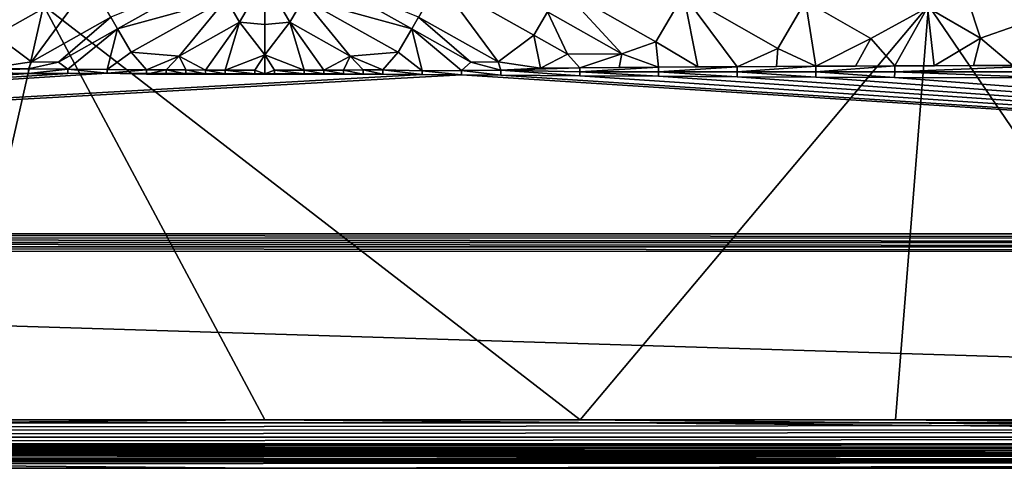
# Model space of a CAD drawing. Header units: inches. Extents: x -23.7 to 23.7, y -7.1 to 20.5.
# Tile 27 of 71: x -2 to 6, y -7.1 to -3.5. Entities that reach past the tile are written whole.
import ezdxf

# ---------------------------------------------------------------- set-up
doc = ezdxf.new("R2010")
doc.units = ezdxf.units.IN
doc.layers.get('0').update_dxf_attribs({"true_color": 0xc2ced6})

msp = doc.modelspace()

# ---------------------------------------------------------------- linework, layer by layer
for points in [[(5.5867, -3.0309), (5.364, -3.4155), (5.7941, -3.662), (5.5867, -3.0309)], [(6.3511, -3.4693), (5.5867, -3.0309), (5.7941, -3.662), (6.3511, -3.4693)], [(-1.2463, -3.4921), (-1.191, -3.587), (-0.4232, -3.1561), (-1.2463, -3.4921)], [(-0.3129, -3.3454), (-0.4232, -3.1561), (-1.191, -3.587), (-0.3129, -3.3454)], [(-0.3129, -3.3454), (-0.2026, -3.5345), (0, -3.1825), (-0.3129, -3.3454)], [(-0.2026, -3.5345), (0, -3.5523), (0, -3.1825), (-0.2026, -3.5345)], [(0.2026, -3.5345), (0, -3.1825), (0, -3.5523), (0.2026, -3.5345)], [(0.3129, -3.3454), (0, -3.1825), (0.2026, -3.5345), (0.3129, -3.3454)], [(1.191, -3.587), (0.4232, -3.1561), (0.3129, -3.3454), (1.191, -3.587)], [(0.4232, -3.1561), (1.191, -3.587), (1.2463, -3.4921), (0.4232, -3.1561)], [(-2.2901, -3.4485), (-2.1792, -3.6392), (-1.4125, -3.2069), (-2.2901, -3.4485)], [(-1.4125, -3.2069), (-2.1792, -3.6392), (-1.8887, -3.8544), (-1.4125, -3.2069)], [(-1.8887, -3.8544), (-1.2463, -3.4921), (-1.4125, -3.2069), (-1.8887, -3.8544)], [(1.4125, -3.2069), (1.2463, -3.4921), (1.8887, -3.8544), (1.4125, -3.2069)], [(1.4125, -3.2069), (2.1792, -3.6392), (2.2901, -3.4485), (1.4125, -3.2069)], [(1.8887, -3.8544), (2.1792, -3.6392), (1.4125, -3.2069), (1.8887, -3.8544)], [(2.4012, -3.2575), (2.2901, -3.4485), (2.8909, -3.7894), (2.4012, -3.2575)], [(2.4012, -3.2575), (3.1668, -3.6922), (3.3892, -3.3093), (2.4012, -3.2575)], [(2.8909, -3.7894), (3.1668, -3.6922), (2.4012, -3.2575), (2.8909, -3.7894)], [(-1.191, -3.587), (-1.0805, -3.7765), (-0.3129, -3.3454), (-1.191, -3.587)], [(-0.3129, -3.3454), (-1.0805, -3.7765), (-0.6915, -3.8091), (-0.3129, -3.3454)], [(-0.6915, -3.8091), (-0.2026, -3.5345), (-0.3129, -3.3454), (-0.6915, -3.8091)], [(0.3129, -3.3454), (0.2026, -3.5345), (0.6915, -3.8091), (0.3129, -3.3454)], [(0.3129, -3.3454), (1.0805, -3.7765), (1.191, -3.587), (0.3129, -3.3454)], [(0.6915, -3.8091), (1.0805, -3.7765), (0.3129, -3.3454), (0.6915, -3.8091)], [(3.3892, -3.3093), (3.1668, -3.6922), (3.5063, -3.8966), (3.3892, -3.3093)], [(3.3892, -3.3093), (4.1542, -3.7457), (4.3767, -3.3621), (3.3892, -3.3093)], [(4.1542, -3.7457), (3.3892, -3.3093), (3.8249, -3.8945), (4.1542, -3.7457)], [(3.8249, -3.8945), (3.3892, -3.3093), (3.5063, -3.8966), (3.8249, -3.8945)], [(-5.3744, -3.3997), (-1.7915, -3.3997), (-2.5527, -6.7537), (-5.3744, -3.3997)], [(-1.7915, -3.3997), (0, -6.7537), (-2.5527, -6.7537), (-1.7915, -3.3997)], [(-1.7915, -3.3997), (5.3744, -3.3997), (2.5527, -6.7537), (-1.7915, -3.3997)], [(2.5527, -6.7537), (0, -6.7537), (-1.7915, -3.3997), (2.5527, -6.7537)], [(2.5527, -6.7537), (5.3744, -3.3997), (5.1054, -6.7537), (2.5527, -6.7537)], [(4.3767, -3.3621), (4.1542, -3.7457), (4.4623, -3.891), (4.3767, -3.3621)], [(4.3767, -3.3621), (4.9071, -3.6655), (5.364, -3.4155), (4.3767, -3.3621)], [(4.4623, -3.891), (4.9071, -3.6655), (4.3767, -3.3621), (4.4623, -3.891)], [(5.364, -3.4155), (4.9071, -3.6655), (5.0997, -3.888), (5.364, -3.4155)], [(5.0997, -3.888), (5.4183, -3.8867), (5.364, -3.4155), (5.0997, -3.888)], [(5.3744, -3.3997), (7.6581, -6.7537), (5.1054, -6.7537), (5.3744, -3.3997)], [(5.364, -3.4155), (5.4183, -3.8867), (5.7941, -3.662), (5.364, -3.4155)], [(8.9574, -3.3997), (7.6581, -6.7537), (5.3744, -3.3997), (8.9574, -3.3997)], [(-1.2463, -3.4921), (-1.8887, -3.8544), (-1.6692, -3.8566), (-1.2463, -3.4921)], [(-1.6692, -3.8566), (-1.191, -3.587), (-1.2463, -3.4921), (-1.6692, -3.8566)], [(1.2463, -3.4921), (1.191, -3.587), (1.6692, -3.8566), (1.2463, -3.4921)], [(1.6692, -3.8566), (1.8887, -3.8544), (1.2463, -3.4921), (1.6692, -3.8566)], [(2.2901, -3.4485), (2.1792, -3.6392), (2.4507, -3.7932), (2.2901, -3.4485)], [(2.4507, -3.7932), (2.8909, -3.7894), (2.2901, -3.4485), (2.4507, -3.7932)], [(5.7941, -3.662), (6.0557, -3.8844), (6.3511, -3.4693), (5.7941, -3.662)], [(-0.6915, -3.8091), (-0.4782, -3.921), (-0.2026, -3.5345), (-0.6915, -3.8091)], [(-0.2026, -3.5345), (-0.4782, -3.921), (-0.3188, -3.9216), (-0.2026, -3.5345)], [(-0.3188, -3.9216), (0, -3.7989), (-0.2026, -3.5345), (-0.3188, -3.9216)], [(0, -3.5523), (-0.2026, -3.5345), (0, -3.7989), (0, -3.5523)], [(0, -3.5523), (0, -3.7989), (0.2026, -3.5345), (0, -3.5523)], [(0.3188, -3.9216), (0.2026, -3.5345), (0, -3.7989), (0.3188, -3.9216)], [(0.2026, -3.5345), (0.3188, -3.9216), (0.4782, -3.9225), (0.2026, -3.5345)], [(0.6915, -3.8091), (0.2026, -3.5345), (0.4782, -3.9225), (0.6915, -3.8091)], [(-1.8887, -3.8544), (-2.1792, -3.6392), (-2.2315, -3.9072), (-1.8887, -3.8544)], [(-1.6692, -3.8566), (-1.594, -3.9132), (-1.191, -3.587), (-1.6692, -3.8566)], [(-1.191, -3.587), (-1.594, -3.9132), (-1.2752, -3.916), (-1.191, -3.587)], [(-1.0805, -3.7765), (-1.191, -3.587), (-1.2752, -3.916), (-1.0805, -3.7765)], [(1.0805, -3.7765), (1.2751, -3.9264), (1.191, -3.587), (1.0805, -3.7765)], [(1.6692, -3.8566), (1.191, -3.587), (1.5939, -3.925), (1.6692, -3.8566)], [(1.191, -3.587), (1.2751, -3.9264), (1.5939, -3.925), (1.191, -3.587)], [(1.8887, -3.8544), (2.2315, -3.9072), (2.1792, -3.6392), (1.8887, -3.8544)], [(2.2315, -3.9072), (2.4507, -3.7932), (2.1792, -3.6392), (2.2315, -3.9072)], [(4.781, -3.8894), (4.9071, -3.6655), (4.4623, -3.891), (4.781, -3.8894)], [(4.9071, -3.6655), (4.781, -3.8894), (5.0997, -3.888), (4.9071, -3.6655)], [(5.737, -3.8855), (5.7941, -3.662), (5.4183, -3.8867), (5.737, -3.8855)], [(5.7941, -3.662), (5.737, -3.8855), (6.0557, -3.8844), (5.7941, -3.662)], [(2.8909, -3.7894), (3.1876, -3.899), (3.1668, -3.6922), (2.8909, -3.7894)], [(3.5063, -3.8966), (3.1668, -3.6922), (3.1876, -3.899), (3.5063, -3.8966)], [(3.8249, -3.8945), (4.1436, -3.8927), (4.1542, -3.7457), (3.8249, -3.8945)], [(4.1436, -3.8927), (4.4623, -3.891), (4.1542, -3.7457), (4.1436, -3.8927)], [(-1.2752, -3.916), (-0.9564, -3.9184), (-1.0805, -3.7765), (-1.2752, -3.916)], [(-0.6915, -3.8091), (-1.0805, -3.7765), (-0.9564, -3.9184), (-0.6915, -3.8091)], [(-0.797, -3.9193), (-0.6915, -3.8091), (-0.9564, -3.9184), (-0.797, -3.9193)], [(-0.6376, -3.9202), (-0.6915, -3.8091), (-0.797, -3.9193), (-0.6376, -3.9202)], [(-0.4782, -3.921), (-0.6915, -3.8091), (-0.6376, -3.9202), (-0.4782, -3.921)], [(0, -3.7989), (-0.3188, -3.9216), (-0.0797, -3.9222), (0, -3.7989)], [(0, -3.951), (0, -3.7989), (-0.0797, -3.9222), (0, -3.951)], [(0, -3.7989), (0.0797, -3.9222), (0.3188, -3.9216), (0, -3.7989)], [(0, -3.951), (0.0797, -3.9222), (0, -3.7989), (0, -3.951)], [(0.4782, -3.9225), (0.6376, -3.9217), (0.6915, -3.8091), (0.4782, -3.9225)], [(0.6376, -3.9217), (0.797, -3.9209), (0.6915, -3.8091), (0.6376, -3.9217)], [(0.6915, -3.8091), (0.9564, -3.9201), (1.0805, -3.7765), (0.6915, -3.8091)], [(0.797, -3.9209), (0.9564, -3.9201), (0.6915, -3.8091), (0.797, -3.9209)], [(1.2751, -3.9264), (1.0805, -3.7765), (0.9564, -3.9201), (1.2751, -3.9264)], [(2.4507, -3.7932), (2.2315, -3.9072), (2.5502, -3.9043), (2.4507, -3.7932)], [(2.5502, -3.9043), (2.8909, -3.7894), (2.4507, -3.7932), (2.5502, -3.9043)], [(2.5502, -3.9043), (2.8689, -3.9015), (2.8909, -3.7894), (2.5502, -3.9043)], [(2.8909, -3.7894), (2.8689, -3.9015), (3.1876, -3.899), (2.8909, -3.7894)], [(-2.2315, -3.9072), (-1.9127, -3.9102), (-1.8887, -3.8544), (-2.2315, -3.9072)], [(-1.6692, -3.8566), (-1.8887, -3.8544), (-1.9127, -3.9102), (-1.6692, -3.8566)], [(-1.9127, -3.9102), (-1.594, -3.9132), (-1.6692, -3.8566), (-1.9127, -3.9102)], [(1.9126, -3.9235), (1.6692, -3.8566), (1.5939, -3.925), (1.9126, -3.9235)], [(1.6692, -3.8566), (1.9126, -3.9235), (1.8887, -3.8544), (1.6692, -3.8566)], [(2.2315, -3.9072), (1.8887, -3.8544), (1.9126, -3.9235), (2.2315, -3.9072)], [(1.9126, -3.9235), (2.5499, -3.9363), (2.5502, -3.9043), (1.9126, -3.9235)], [(2.5502, -3.9043), (2.2315, -3.9072), (1.9126, -3.9235), (2.5502, -3.9043)], [(2.5499, -3.9363), (3.1873, -3.9361), (3.1876, -3.899), (2.5499, -3.9363)], [(3.1876, -3.899), (2.5502, -3.9043), (2.5499, -3.9363), (3.1876, -3.899)], [(3.1876, -3.899), (2.8689, -3.9015), (2.5502, -3.9043), (3.1876, -3.899)], [(3.1873, -3.9361), (3.8247, -3.9359), (3.8249, -3.8945), (3.1873, -3.9361)], [(3.8249, -3.8945), (3.1876, -3.899), (3.1873, -3.9361), (3.8249, -3.8945)], [(3.1876, -3.899), (3.8249, -3.8945), (3.5063, -3.8966), (3.1876, -3.899)], [(3.8247, -3.9359), (4.4621, -3.9359), (4.4623, -3.891), (3.8247, -3.9359)], [(4.4623, -3.891), (3.8249, -3.8945), (3.8247, -3.9359), (4.4623, -3.891)], [(4.1436, -3.8927), (3.8249, -3.8945), (4.4623, -3.891), (4.1436, -3.8927)], [(4.4621, -3.9359), (5.0995, -3.9357), (5.0997, -3.888), (4.4621, -3.9359)], [(5.0997, -3.888), (4.4623, -3.891), (4.4621, -3.9359), (5.0997, -3.888)], [(4.781, -3.8894), (4.4623, -3.891), (5.0997, -3.888), (4.781, -3.8894)], [(5.0995, -3.9357), (6.3743, -3.9355), (6.3744, -3.8834), (5.0995, -3.9357)], [(6.3744, -3.8834), (5.0997, -3.888), (5.0995, -3.9357), (6.3744, -3.8834)], [(5.737, -3.8855), (5.0997, -3.888), (6.3744, -3.8834), (5.737, -3.8855)], [(5.0997, -3.888), (5.737, -3.8855), (5.4183, -3.8867), (5.0997, -3.888)], [(6.0557, -3.8844), (5.737, -3.8855), (6.3744, -3.8834), (6.0557, -3.8844)], [(-1.2749, -3.9468), (-1.5936, -3.9481), (-21.6418, -5.2481), (-1.2749, -3.9468)], [(-1.2749, -3.9468), (-21.6418, -5.2481), (1.2748, -3.9568), (-1.2749, -3.9468)], [(-21.6418, -5.2481), (-1.5936, -3.9481), (-1.9123, -3.9494), (-21.6418, -5.2481)], [(-2.5496, -3.9671), (-21.6418, -5.2481), (-1.9123, -3.9494), (-2.5496, -3.9671)], [(1.2748, -3.9568), (-21.6418, -5.2481), (1.5935, -3.9593), (1.2748, -3.9568)], [(1.5935, -3.9593), (-21.6418, -5.2481), (21.6418, -5.2481), (1.5935, -3.9593)], [(-2.5499, -3.9363), (-1.9127, -3.9102), (-2.2315, -3.9072), (-2.5499, -3.9363)], [(-2.5499, -3.9363), (-1.9123, -3.9494), (-1.9127, -3.9102), (-2.5499, -3.9363)], [(-1.9123, -3.9494), (-2.5499, -3.9363), (-2.5496, -3.9671), (-1.9123, -3.9494)], [(-1.594, -3.9132), (-1.9127, -3.9102), (-1.9123, -3.9494), (-1.594, -3.9132)], [(-1.9123, -3.9494), (-1.5936, -3.9481), (-1.594, -3.9132), (-1.9123, -3.9494)], [(-1.2749, -3.9468), (-1.2752, -3.916), (-1.594, -3.9132), (-1.2749, -3.9468)], [(-1.594, -3.9132), (-1.5936, -3.9481), (-1.2749, -3.9468), (-1.594, -3.9132)], [(-0.9564, -3.9184), (-1.2752, -3.916), (-1.2749, -3.9468), (-0.9564, -3.9184)], [(-0.9561, -3.9547), (-0.9564, -3.9184), (-1.2749, -3.9468), (-0.9561, -3.9547)], [(1.2748, -3.9568), (0.9561, -3.9547), (-1.2749, -3.9468), (1.2748, -3.9568)], [(-1.2749, -3.9468), (0.9561, -3.9547), (-0.9561, -3.9547), (-1.2749, -3.9468)], [(-0.797, -3.9193), (-0.9564, -3.9184), (-0.9561, -3.9547), (-0.797, -3.9193)], [(-0.9561, -3.9547), (-0.7968, -3.9537), (-0.797, -3.9193), (-0.9561, -3.9547)], [(-0.9561, -3.9547), (0.9561, -3.9547), (0.4781, -3.9524), (-0.9561, -3.9547)], [(-0.4781, -3.9524), (-0.6374, -3.9529), (-0.9561, -3.9547), (-0.4781, -3.9524)], [(0.4781, -3.9524), (-0.4781, -3.9524), (-0.9561, -3.9547), (0.4781, -3.9524)], [(-0.7968, -3.9537), (-0.9561, -3.9547), (-0.6374, -3.9529), (-0.7968, -3.9537)], [(-0.6374, -3.9529), (-0.6376, -3.9202), (-0.797, -3.9193), (-0.6374, -3.9529)], [(-0.797, -3.9193), (-0.7968, -3.9537), (-0.6374, -3.9529), (-0.797, -3.9193)], [(-0.4781, -3.9524), (-0.4782, -3.921), (-0.6376, -3.9202), (-0.4781, -3.9524)], [(-0.6376, -3.9202), (-0.6374, -3.9529), (-0.4781, -3.9524), (-0.6376, -3.9202)], [(-0.3188, -3.9216), (-0.4782, -3.921), (-0.3187, -3.9518), (-0.3188, -3.9216)], [(-0.3187, -3.9518), (-0.4782, -3.921), (-0.4781, -3.9524), (-0.3187, -3.9518)], [(-0.4781, -3.9524), (0.4781, -3.9524), (0.3187, -3.9518), (-0.4781, -3.9524)], [(0.3187, -3.9518), (-0.3187, -3.9518), (-0.4781, -3.9524), (0.3187, -3.9518)], [(-0.0797, -3.9512), (-0.0797, -3.9222), (-0.3188, -3.9216), (-0.0797, -3.9512)], [(-0.0797, -3.9512), (-0.3188, -3.9216), (-0.3187, -3.9518), (-0.0797, -3.9512)], [(-0.3187, -3.9518), (0.3187, -3.9518), (0.0797, -3.9512), (-0.3187, -3.9518)], [(-0.3187, -3.9518), (0.0797, -3.9512), (-0.0797, -3.9512), (-0.3187, -3.9518)], [(0, -3.951), (-0.0797, -3.9222), (-0.0797, -3.9512), (0, -3.951)], [(0, -3.951), (-0.0797, -3.9512), (0.0797, -3.9512), (0, -3.951)], [(0.0797, -3.9222), (0, -3.951), (0.0797, -3.9512), (0.0797, -3.9222)], [(0.3187, -3.9518), (0.3188, -3.9216), (0.0797, -3.9222), (0.3187, -3.9518)], [(0.0797, -3.9222), (0.0797, -3.9512), (0.3187, -3.9518), (0.0797, -3.9222)], [(0.3188, -3.9216), (0.3187, -3.9518), (0.4781, -3.9524), (0.3188, -3.9216)], [(0.4781, -3.9524), (0.4782, -3.9225), (0.3188, -3.9216), (0.4781, -3.9524)], [(0.4782, -3.9225), (0.4781, -3.9524), (0.6374, -3.9529), (0.4782, -3.9225)], [(0.9561, -3.9547), (0.6374, -3.9529), (0.4781, -3.9524), (0.9561, -3.9547)], [(0.6374, -3.9529), (0.6376, -3.9217), (0.4782, -3.9225), (0.6374, -3.9529)], [(0.6376, -3.9217), (0.6374, -3.9529), (0.7968, -3.9537), (0.6376, -3.9217)], [(0.9561, -3.9547), (0.7968, -3.9537), (0.6374, -3.9529), (0.9561, -3.9547)], [(0.7968, -3.9537), (0.797, -3.9209), (0.6376, -3.9217), (0.7968, -3.9537)], [(0.797, -3.9209), (0.7968, -3.9537), (0.9561, -3.9547), (0.797, -3.9209)], [(0.9561, -3.9547), (0.9564, -3.9201), (0.797, -3.9209), (0.9561, -3.9547)], [(0.9564, -3.9201), (0.9561, -3.9547), (1.2748, -3.9568), (0.9564, -3.9201)], [(1.2748, -3.9568), (1.2751, -3.9264), (0.9564, -3.9201), (1.2748, -3.9568)], [(1.2751, -3.9264), (1.2748, -3.9568), (1.5935, -3.9593), (1.2751, -3.9264)], [(1.5935, -3.9593), (1.5939, -3.925), (1.2751, -3.9264), (1.5935, -3.9593)], [(1.5939, -3.925), (1.5935, -3.9593), (1.9122, -3.9619), (1.5939, -3.925)], [(1.9122, -3.9619), (1.5935, -3.9593), (21.6418, -5.2481), (1.9122, -3.9619)], [(1.9122, -3.9619), (1.9126, -3.9235), (1.5939, -3.925), (1.9122, -3.9619)], [(1.9126, -3.9235), (1.9122, -3.9619), (2.5496, -3.9671), (1.9126, -3.9235)], [(2.5496, -3.9671), (1.9122, -3.9619), (21.6418, -5.2481), (2.5496, -3.9671)], [(2.5496, -3.9671), (2.5499, -3.9363), (1.9126, -3.9235), (2.5496, -3.9671)], [(2.5499, -3.9363), (2.5496, -3.9671), (3.187, -3.9716), (2.5499, -3.9363)], [(21.6418, -5.2481), (3.187, -3.9716), (2.5496, -3.9671), (21.6418, -5.2481)], [(3.187, -3.9716), (3.1873, -3.9361), (2.5499, -3.9363), (3.187, -3.9716)], [(3.1873, -3.9361), (3.187, -3.9716), (3.8244, -3.9754), (3.1873, -3.9361)], [(21.6418, -5.2481), (3.8244, -3.9754), (3.187, -3.9716), (21.6418, -5.2481)], [(3.8244, -3.9754), (3.8247, -3.9359), (3.1873, -3.9361), (3.8244, -3.9754)], [(3.8247, -3.9359), (3.8244, -3.9754), (4.4619, -3.9786), (3.8247, -3.9359)], [(21.6418, -5.2481), (4.4619, -3.9786), (3.8244, -3.9754), (21.6418, -5.2481)], [(4.4619, -3.9786), (4.4621, -3.9359), (3.8247, -3.9359), (4.4619, -3.9786)], [(4.4621, -3.9359), (4.4619, -3.9786), (5.0993, -3.9811), (4.4621, -3.9359)], [(5.0993, -3.9811), (4.4619, -3.9786), (21.6418, -5.2481), (5.0993, -3.9811)], [(5.0993, -3.9811), (5.0995, -3.9357), (4.4621, -3.9359), (5.0993, -3.9811)], [(5.0995, -3.9357), (5.0993, -3.9811), (6.3741, -3.985), (5.0995, -3.9357)], [(21.6418, -5.2481), (6.3741, -3.985), (5.0993, -3.9811), (21.6418, -5.2481)], [(6.3741, -3.985), (6.3743, -3.9355), (5.0995, -3.9357), (6.3741, -3.985)], [(-21.6418, -5.2481), (-21.6531, -5.2842), (21.6418, -5.2817), (-21.6418, -5.2481)], [(21.6418, -5.2817), (21.6418, -5.2481), (-21.6418, -5.2481), (21.6418, -5.2817)], [(-21.6541, -5.3185), (-21.6551, -5.3539), (21.6418, -5.3533), (-21.6541, -5.3185)], [(-21.6531, -5.2842), (-21.6541, -5.3185), (21.6418, -5.317), (-21.6531, -5.2842)], [(21.6418, -5.3533), (21.6418, -5.317), (-21.6541, -5.3185), (21.6418, -5.3533)], [(21.6418, -5.317), (21.6418, -5.2817), (-21.6531, -5.2842), (21.6418, -5.317)], [(23.3152, -6.7798), (-21.6561, -5.3896), (-23.3152, -6.7798), (23.3152, -6.7798)], [(-21.6551, -5.3539), (-21.6561, -5.3896), (21.6418, -5.3898), (-21.6551, -5.3539)], [(-21.6561, -5.3896), (23.3152, -6.7798), (21.6418, -5.3898), (-21.6561, -5.3896)], [(21.6418, -5.3898), (21.6418, -5.3533), (-21.6551, -5.3539), (21.6418, -5.3898)], [(-2.5527, -6.7537), (0, -6.7537), (-23.1711, -6.9506), (-2.5527, -6.7537)], [(0, -6.7537), (23.1711, -6.9506), (-23.1711, -6.9506), (0, -6.7537)], [(23.1711, -6.9506), (0, -6.7537), (2.5527, -6.7537), (23.1711, -6.9506)], [(23.1711, -6.9506), (2.5527, -6.7537), (5.1054, -6.7537), (23.1711, -6.9506)], [(23.1711, -6.9506), (5.1054, -6.7537), (7.6581, -6.7537), (23.1711, -6.9506)], [(23.3152, -6.8363), (-23.327, -6.8389), (-23.3383, -6.8958), (23.3152, -6.8363)], [(-23.3383, -6.8958), (23.3152, -6.894), (23.3152, -6.8363), (-23.3383, -6.8958)], [(23.3152, -6.7798), (-23.3152, -6.7798), (-23.327, -6.8389), (23.3152, -6.7798)], [(-23.327, -6.8389), (23.3152, -6.8363), (23.3152, -6.7798), (-23.327, -6.8389)], [(23.3152, -6.894), (-23.3383, -6.8958), (-23.3152, -6.9497), (23.3152, -6.894)], [(23.3152, -6.894), (-23.3152, -6.9497), (23.3152, -6.9497), (23.3152, -6.894)], [(-23.1711, -6.9506), (0, -7.1474), (-23.368, -7.1474), (-23.1711, -6.9506)], [(23.3152, -6.9756), (-23.3152, -6.9756), (-23.326, -6.9992), (23.3152, -6.9756)], [(-23.326, -6.9992), (23.3152, -6.9996), (23.3152, -6.9756), (-23.326, -6.9992)], [(23.3152, -6.9996), (-23.326, -6.9992), (-23.3152, -7.0213), (23.3152, -6.9996)], [(23.3152, -6.9497), (-23.3152, -6.9497), (-23.3152, -6.9756), (23.3152, -6.9497)], [(-23.3152, -6.9756), (23.3152, -6.9756), (23.3152, -6.9497), (-23.3152, -6.9756)], [(-23.3152, -7.0213), (23.3152, -7.0213), (23.3152, -6.9996), (-23.3152, -7.0213)], [(-23.1711, -6.9506), (23.1711, -6.9506), (23.368, -7.1474), (-23.1711, -6.9506)], [(23.368, -7.1474), (0, -7.1474), (-23.1711, -6.9506), (23.368, -7.1474)], [(23.3152, -7.0702), (-23.3294, -7.0679), (-23.3303, -7.0868), (23.3152, -7.0702)], [(-23.3303, -7.0868), (23.3152, -7.0881), (23.3152, -7.0702), (-23.3303, -7.0868)], [(23.3152, -7.0881), (-23.3303, -7.0868), (-23.3152, -7.0946), (23.3152, -7.0881)], [(23.3152, -7.0405), (-23.3152, -7.0405), (-23.3294, -7.0679), (23.3152, -7.0405)], [(-23.3294, -7.0679), (23.3152, -7.0702), (23.3152, -7.0405), (-23.3294, -7.0679)], [(23.3152, -7.0213), (-23.3152, -7.0213), (-23.3152, -7.0405), (23.3152, -7.0213)], [(-23.3152, -7.0405), (23.3152, -7.0405), (23.3152, -7.0213), (-23.3152, -7.0405)], [(-23.3152, -7.0946), (23.3152, -7.0946), (23.3152, -7.0881), (-23.3152, -7.0946)], [(-23.3416, -7.121), (-23.368, -7.1474), (0, -7.1474), (-23.3416, -7.121)], [(-23.3152, -7.0946), (-23.3416, -7.121), (23.3152, -7.0946), (-23.3152, -7.0946)], [(-23.3416, -7.121), (0, -7.1474), (23.3152, -7.0946), (-23.3416, -7.121)], [(23.368, -7.1474), (23.3152, -7.0946), (0, -7.1474), (23.368, -7.1474)]]:
    msp.add_lwpolyline(points)

doc.saveas('drawing.dxf')
